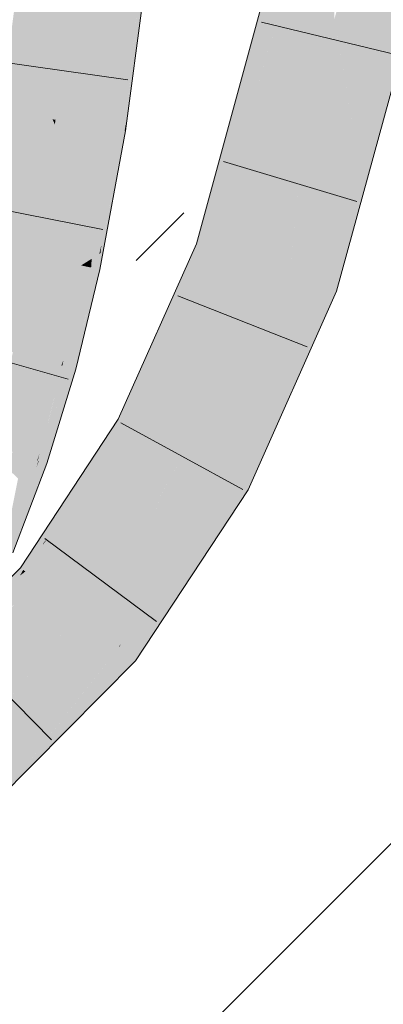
# Model space of a CAD drawing. Extents: x -620 to 3480, y 62 to 1102.
# Tile 210 of 256: x 246.641 to 247.256, y 771.112 to 772.775. Entities that reach past the tile are written whole.
import ezdxf
from ezdxf.lldxf.tags import DXFTag

# ---------------------------------------------------------------- set-up
doc = ezdxf.new("R2010")
doc.units = 0
doc.layers.get('0').update_dxf_attribs({"lineweight": 13})
for name, color, linetype, lineweight, true_color in [('E_Detail_Wandschraffur', 7, 'Continuous', 5, 0xc0c0c0), ('E_Leerrohr 25-A06G9STU8I', 7, 'Continuous', 9, 0xff8000), ('E_Leerrohr 25-Shading', 7, 'Continuous', 9, 0xff8000)]:
    doc.layers.add(name, color=color, linetype=linetype, lineweight=lineweight, true_color=true_color)
tags = doc.linetypes.add('fein_strichliert', pattern=[4, 1, -2, 1]).pattern_tags.tags
tags[8:9] = [DXFTag(74, 4), DXFTag(75, 0), DXFTag(340, '0'), DXFTag(46, 0.0), DXFTag(50, 0.0), DXFTag(44, 0.0), DXFTag(45, 0.0)]
tags[6:7] = [DXFTag(74, 4), DXFTag(75, 0), DXFTag(340, '0'), DXFTag(46, 0.0), DXFTag(50, 0.0), DXFTag(44, 0.0), DXFTag(45, 0.0)]
tags[4:5] = [DXFTag(74, 4), DXFTag(75, 0), DXFTag(340, '0'), DXFTag(46, 0.0), DXFTag(50, 0.0), DXFTag(44, 0.0), DXFTag(45, 0.0)]

# ---------------------------------------------------------------- blocks, each defined once
blk = doc.blocks.new('Shading-A06G9SG58I', base_point=(245.9355, 771.2183))
at = {"layer": 'E_Leerrohr 25-Shading', "color": 43, "true_color": 0xd7ab7f}
for points in [[(247.1219, 772.9233), (247.086, 772.9305), (247.0056, 772.5864), (246.9922, 772.5875)], [(247.0056, 772.5864), (247.0197, 772.5853), (247.1219, 772.9233)], [(247.1219, 772.9233), (247.0765, 772.7731), (247.0742, 772.7487)], [(247.2453, 772.567), (247.3311, 772.8812), (247.2082, 772.57), (247.2952, 772.8884)], [(246.8272, 772.8361), (246.8165, 772.8373), (246.8023, 772.5898), (246.7842, 772.5927)], [(246.8415, 772.8346), (246.8272, 772.8361), (246.8171, 772.5875), (246.8023, 772.5898)], [(246.8439, 772.8343), (246.8415, 772.8346), (246.8188, 772.5872), (246.8171, 772.5875)], [(246.8439, 772.8343), (246.8188, 772.5872), (246.8209, 772.601)], [(246.8196, 772.5871), (246.8204, 772.587), (246.8439, 772.8343), (246.8529, 772.8333)], [(247.0765, 772.7731), (247.0197, 772.5853), (247.0742, 772.7487), (247.0293, 772.5845)], [(246.771, 772.376), (246.7842, 772.5927), (246.7631, 772.371), (246.774, 772.5317)], [(246.7842, 772.5927), (246.771, 772.376), (246.7795, 772.4335)], [(246.7746, 772.5406), (246.774, 772.5317), (246.7842, 772.5927)], [(246.7795, 772.4335), (246.7781, 772.3884), (246.8023, 772.5898), (246.7796, 772.3952)], [(246.8023, 772.5898), (246.7842, 772.5927), (246.7795, 772.4335)], [(246.8023, 772.5898), (246.7796, 772.3952), (246.8124, 772.5547), (246.7911, 772.4473)], [(246.8023, 772.5898), (246.8124, 772.5547), (246.8171, 772.5875)], [(246.8124, 772.5549), (246.8054, 772.5061), (246.8196, 772.5871), (246.8166, 772.5666)], [(246.8171, 772.5875), (246.8124, 772.5549), (246.8188, 772.5872)], [(246.8124, 772.5549), (246.8196, 772.5871), (246.8188, 772.5872)], [(246.8166, 772.5666), (246.8204, 772.587), (246.8196, 772.5871)], [(246.8188, 772.5872), (246.8196, 772.5871), (246.8209, 772.601)], [(246.9922, 772.5875), (246.9796, 772.5414), (247.0056, 772.5864), (246.9898, 772.5406)], [(247.0293, 772.5845), (247.0293, 772.5845), (246.9898, 772.5406), (247.0056, 772.5864)], [(247.0293, 772.5845), (246.9898, 772.5406), (247.0131, 772.5387)], [(247.0061, 772.5189), (247.0167, 772.5385), (247.0293, 772.5845)], [(247.1957, 772.524), (247.2327, 772.521), (247.2082, 772.57), (247.2453, 772.567)], [(246.8054, 772.5061), (246.8124, 772.5547), (246.7771, 772.353), (246.7779, 772.3802)], [(246.7608, 772.466), (246.7451, 772.3597), (246.7746, 772.5406), (246.7669, 772.4893)], [(246.7746, 772.5406), (246.7669, 772.4893), (246.774, 772.5317)], [(246.9796, 772.5414), (246.9399, 772.3961), (246.9898, 772.5406)], [(246.9898, 772.5406), (246.9399, 772.3961), (247.0131, 772.5387), (247.0061, 772.5189)], [(246.9637, 772.3881), (247.0167, 772.5385), (246.9604, 772.3892), (247.0061, 772.5189)], [(246.9746, 772.3845), (247.0167, 772.5385), (246.9637, 772.3881)], [(246.774, 772.5317), (246.7669, 772.4893), (246.7631, 772.371), (246.7476, 772.3613)], [(247.1768, 772.3164), (247.2327, 772.521), (247.1421, 772.3281), (247.1957, 772.524)], [(247.0061, 772.5189), (246.9399, 772.3961), (246.9604, 772.3892)], [(246.7669, 772.4893), (246.7451, 772.3597), (246.7476, 772.3613)], [(246.7608, 772.466), (246.7412, 772.3605), (246.7451, 772.3597)], [(246.7796, 772.3952), (246.7779, 772.3802), (246.7911, 772.4473)], [(246.7795, 772.4335), (246.771, 772.376), (246.7781, 772.3884), (246.776, 772.3792)], [(246.776, 772.3792), (246.7779, 772.3802), (246.7781, 772.3884)], [(246.7781, 772.3884), (246.7779, 772.3802), (246.7796, 772.3952)], [(246.8374, 772.1669), (246.9637, 772.3881), (246.852, 772.1995), (246.9604, 772.3892)], [(246.8374, 772.1669), (246.8391, 772.1052), (246.9637, 772.3881), (246.9746, 772.3845)], [(246.9067, 772.2952), (246.9604, 772.3892), (246.8956, 772.2971), (246.9399, 772.3961)], [(246.7473, 772.3593), (246.7621, 772.3562), (246.7476, 772.3613), (246.7631, 772.371)], [(246.7621, 772.3562), (246.768, 772.3549), (246.7631, 772.371), (246.771, 772.376)], [(246.768, 772.3549), (246.7706, 772.3544), (246.771, 772.376), (246.776, 772.3792)], [(246.7706, 772.3544), (246.7727, 772.3539), (246.776, 772.3792), (246.7779, 772.3802)], [(246.7771, 772.353), (246.7779, 772.3802), (246.7727, 772.3539)], [(246.9746, 772.3845), (246.9079, 772.2471), (246.9746, 772.3845), (246.9328, 772.2909)], [(246.7412, 772.3605), (246.7007, 772.1942), (246.7451, 772.3597), (246.7119, 772.191)], [(246.7119, 772.191), (246.7154, 772.1999), (246.7451, 772.3597), (246.7473, 772.3593)], [(246.7473, 772.3593), (246.7154, 772.1999), (246.7574, 772.3064), (246.7566, 772.3028)], [(246.731, 772.1859), (246.736, 772.1844), (246.7727, 772.3539), (246.7771, 772.353)], [(246.7476, 772.3613), (246.7451, 772.3597), (246.7473, 772.3593)], [(246.7473, 772.3593), (246.7574, 772.3064), (246.7621, 772.3562)], [(246.7496, 772.261), (246.7727, 772.3539), (246.7609, 772.3189), (246.7706, 772.3544)], [(246.7609, 772.3187), (246.768, 772.3549), (246.7566, 772.3028)], [(246.7574, 772.3064), (246.768, 772.3549), (246.7621, 772.3562)], [(246.7706, 772.3544), (246.768, 772.3549), (246.7609, 772.3189)], [(247.1768, 772.3164), (247.1421, 772.3281), (247.0465, 772.0239), (247.0676, 772.1533)], [(247.0676, 772.1533), (247.1421, 772.3281), (247.0696, 772.1655)], [(246.7496, 772.261), (246.7609, 772.3187), (246.731, 772.1859), (246.7566, 772.3028)], [(246.7252, 772.1874), (246.7566, 772.3028), (246.7135, 772.1906), (246.7154, 772.1999)], [(246.731, 772.1859), (246.7566, 772.3028), (246.7252, 772.1874)], [(246.9079, 772.2471), (246.8391, 772.1052), (246.9328, 772.2909), (246.8398, 772.0827)], [(246.852, 772.1995), (246.9067, 772.2952), (246.8956, 772.2971)], [(246.7119, 772.191), (246.7007, 772.1942), (246.671, 772.0306), (246.6527, 772.0369)], [(246.7119, 772.191), (246.671, 772.0306), (246.6746, 772.0408)], [(246.731, 772.1859), (246.7252, 772.1874), (246.6831, 772.0266), (246.6739, 772.0297)], [(246.7142, 772.1536), (246.7252, 772.1874), (246.6792, 772.0539), (246.7135, 772.1906)], [(246.7061, 772.1612), (246.7135, 772.1906), (246.7083, 772.1766), (246.7119, 772.191)], [(246.7154, 772.1999), (246.7119, 772.191), (246.7135, 772.1906)], [(246.6745, 772.0407), (246.6791, 772.0538), (246.7083, 772.1766), (246.7061, 772.1612)], [(246.6831, 772.0266), (246.6873, 772.0251), (246.731, 772.1859), (246.736, 772.1844)], [(246.6731, 772.0299), (246.6739, 772.0297), (246.6792, 772.0539), (246.7142, 772.1536)], [(246.8076, 772.1002), (246.8306, 772.0876), (246.8374, 772.1669), (246.8391, 772.1052)], [(247.0676, 772.1533), (247.0525, 772.1179), (247.0465, 772.0239), (247.0316, 771.9905)], [(247.0696, 772.1655), (247.0521, 772.1169), (247.0696, 772.1655), (247.0676, 772.1533)], [(247.055, 772.1326), (247.0521, 772.1169), (247.0696, 772.1655)], [(247.055, 772.1326), (246.9951, 771.9982), (247.0046, 771.993)], [(247.0046, 771.993), (247.007, 771.9918), (247.055, 772.1326), (247.0521, 772.1169)], [(246.8306, 772.0876), (246.8398, 772.0827), (246.8391, 772.1052)], [(247.007, 771.9918), (247.0272, 771.9808), (247.0521, 772.1169)], [(247.0525, 772.1179), (247.0521, 772.1169), (247.0316, 771.9905), (247.0272, 771.9808)], [(246.8076, 772.1002), (246.6998, 771.9361), (246.6885, 771.8987), (246.6818, 771.8914)], [(246.8076, 772.1002), (246.6885, 771.8987), (246.8306, 772.0876)], [(246.8306, 772.0876), (246.6885, 771.8987), (246.8397, 772.0827), (246.7775, 771.9945)], [(246.8397, 772.0827), (246.7806, 771.999), (246.8398, 772.0827), (246.7996, 772.0216)], [(246.6731, 772.0299), (246.6791, 772.0538), (246.672, 772.0303), (246.6745, 772.0407)], [(246.621, 771.9109), (246.671, 772.0306), (246.6387, 772.0002), (246.6527, 772.0369)], [(246.671, 772.0306), (246.672, 772.0303), (246.6746, 772.0408)], [(246.672, 772.0303), (246.671, 772.0306), (246.6243, 771.8772), (246.6095, 771.8835)], [(246.6831, 772.0266), (246.6739, 772.0297), (246.6243, 771.8772), (246.6633, 772.0027)], [(246.6831, 772.0266), (246.6243, 771.8772), (246.628, 771.8756)], [(246.628, 771.8756), (246.6301, 771.8748), (246.6831, 772.0266), (246.6873, 772.0251)], [(246.6633, 772.0027), (246.6696, 772.0187), (246.672, 772.0303), (246.6731, 772.0299)], [(246.6696, 772.0187), (246.6739, 772.0297), (246.6731, 772.0299)], [(246.7806, 771.999), (246.7775, 771.9945), (246.7996, 772.0216), (246.7923, 772.0104)], [(246.6713, 771.8265), (246.7923, 772.0104), (246.651, 771.843)], [(246.7706, 771.9847), (246.7923, 772.0104), (246.7775, 771.9945)], [(246.6483, 771.8452), (246.651, 771.843), (246.7775, 771.9945), (246.7706, 771.9847)], [(246.6483, 771.8452), (246.7775, 771.9945), (246.6885, 771.8987)], [(246.8123, 771.7207), (247.0046, 771.993), (246.9951, 771.9982)], [(246.8123, 771.7207), (246.8373, 771.6924), (247.0046, 771.993), (246.8765, 771.7519)], [(247.0046, 771.993), (246.8765, 771.7519), (247.007, 771.9918), (246.8927, 771.7764)], [(246.8927, 771.7764), (247.0272, 771.9808), (247.007, 771.9918)], [(246.6998, 771.9361), (246.6429, 771.8495), (246.6818, 771.8914)], [(246.6483, 771.8452), (246.6803, 771.8878), (246.6429, 771.8495), (246.6818, 771.8914)], [(246.6803, 771.8878), (246.6885, 771.8987), (246.6818, 771.8914)], [(246.5943, 771.8007), (246.593, 771.7994), (246.646, 771.8433), (246.6421, 771.8362)], [(246.5943, 771.8007), (246.646, 771.8433), (246.6429, 771.8495), (246.6474, 771.8458)], [(246.651, 771.843), (246.6195, 771.8193), (246.6713, 771.8265), (246.6114, 771.8057)], [(246.6421, 771.8362), (246.651, 771.843), (246.646, 771.8433), (246.6483, 771.8452)], [(246.646, 771.8433), (246.6483, 771.8452), (246.6474, 771.8458)], [(246.6713, 771.8265), (246.6114, 771.8057), (246.6709, 771.826), (246.5645, 771.7275)], [(246.6709, 771.826), (246.6134, 771.7728), (246.6327, 771.7876)], [(246.604, 771.4573), (246.8088, 771.7154), (246.5803, 771.4852)], [(246.604, 771.4573), (246.6159, 771.4692), (246.8088, 771.7154), (246.8093, 771.715)], [(246.8093, 771.715), (246.7693, 771.6641), (246.8373, 771.6924), (246.7132, 771.5673)], [(246.8123, 771.7207), (246.8088, 771.7154), (246.8093, 771.715)], [(246.8373, 771.6924), (246.8123, 771.7207), (246.8093, 771.715)], [(246.7693, 771.6641), (246.6159, 771.4692), (246.7132, 771.5673)]]:
    blk.add_solid(points, dxfattribs=at)
at = {"layer": 'E_Leerrohr 25-Shading', "color": 31, "true_color": 0xfabd7f}
for points in [[(247.1219, 772.9233), (247.0742, 772.7487), (247.1531, 772.9171), (247.0753, 772.7081)], [(247.1531, 772.9171), (247.0753, 772.7081), (247.1188, 772.5773), (247.0789, 772.5804)], [(247.1531, 772.9171), (247.1188, 772.5773), (247.1609, 772.7314)], [(247.1531, 772.9171), (247.1609, 772.7314), (247.1671, 772.9142), (247.1731, 772.7762)], [(247.1751, 772.7646), (247.2086, 772.9059), (247.1731, 772.7762)], [(247.2952, 772.8884), (247.2086, 772.9059), (247.2082, 772.57), (247.1751, 772.7646)], [(246.6096, 772.6203), (246.6969, 772.6065), (246.6408, 772.8567), (246.7287, 772.847)], [(246.7287, 772.847), (246.6969, 772.6065), (246.702, 772.6057)], [(246.7103, 772.6044), (246.7329, 772.8466), (246.702, 772.6057), (246.7287, 772.847)], [(246.7204, 772.6028), (246.7398, 772.8458), (246.7103, 772.6044), (246.7329, 772.8466)], [(246.7758, 772.8418), (246.7398, 772.8458), (246.7681, 772.5952), (246.7204, 772.6028)], [(246.7758, 772.8418), (246.7681, 772.5952), (246.7884, 772.8405), (246.7782, 772.5936)], [(246.7782, 772.5936), (246.7842, 772.5927), (246.7884, 772.8405), (246.8165, 772.8373)], [(247.1609, 772.7314), (247.1635, 772.7157), (247.1731, 772.7762), (247.1751, 772.7646)], [(247.1771, 772.7527), (247.1751, 772.7646), (247.1662, 772.6995), (247.1635, 772.7157)], [(247.2082, 772.57), (247.1771, 772.7527), (247.1957, 772.524), (247.1662, 772.6995)], [(247.0742, 772.7487), (247.0293, 772.5845), (247.0753, 772.7081)], [(247.1188, 772.5773), (247.112, 772.4983), (247.1609, 772.7314), (247.1635, 772.7157)], [(247.0753, 772.7081), (247.0293, 772.5845), (247.0789, 772.5804)], [(247.1662, 772.6995), (247.1635, 772.7157), (247.118, 772.4642), (247.112, 772.4983)], [(247.1957, 772.524), (247.1662, 772.6995), (247.1421, 772.3281), (247.118, 772.4642)], [(246.5682, 772.3968), (246.6547, 772.3787), (246.6096, 772.6203), (246.6969, 772.6065)], [(246.6969, 772.6065), (246.6547, 772.3787), (246.6606, 772.3774)], [(246.6704, 772.3754), (246.7009, 772.5978), (246.6606, 772.3774), (246.6969, 772.6065)], [(246.702, 772.6057), (246.6969, 772.6065), (246.7009, 772.5978)], [(246.7077, 772.5828), (246.7103, 772.6044), (246.7009, 772.5978), (246.702, 772.6057)], [(246.7163, 772.5639), (246.7204, 772.6028), (246.7077, 772.5828), (246.7103, 772.6044)], [(246.7681, 772.5952), (246.7204, 772.6028), (246.7608, 772.466), (246.7163, 772.5639)], [(246.6825, 772.3729), (246.7077, 772.5828), (246.6704, 772.3754), (246.7009, 772.5978)], [(246.7681, 772.5952), (246.7608, 772.466), (246.7782, 772.5936), (246.7746, 772.5406)], [(246.7746, 772.5406), (246.7842, 772.5927), (246.7782, 772.5936)], [(246.6957, 772.3701), (246.7163, 772.5639), (246.6825, 772.3729), (246.7077, 772.5828)], [(247.0167, 772.5385), (247.1062, 772.5312), (247.0293, 772.5845), (247.1188, 772.5773)], [(247.1062, 772.5312), (247.112, 772.4983), (247.1188, 772.5773)], [(246.7608, 772.466), (246.7163, 772.5639), (246.7412, 772.3605), (246.6957, 772.3701)], [(247.0583, 772.3563), (247.1062, 772.5312), (246.9746, 772.3845), (247.0167, 772.5385)], [(247.1062, 772.5312), (247.0583, 772.3563), (247.0901, 772.3456)], [(247.0901, 772.3456), (247.0986, 772.3427), (247.1062, 772.5312), (247.112, 772.4983)], [(247.112, 772.4983), (247.1026, 772.389), (247.118, 772.4642)], [(247.1026, 772.389), (247.0986, 772.3427), (247.118, 772.4642), (247.1421, 772.3281)], [(246.5302, 772.2408), (246.6154, 772.2175), (246.5682, 772.3968), (246.6547, 772.3787)], [(246.6547, 772.3787), (246.6154, 772.2175), (246.6199, 772.2162)], [(246.6299, 772.2135), (246.6606, 772.3774), (246.6199, 772.2162), (246.6547, 772.3787)], [(246.643, 772.2099), (246.6704, 772.3754), (246.6299, 772.2135), (246.6606, 772.3774)], [(246.6577, 772.2059), (246.6825, 772.3729), (246.643, 772.2099), (246.6704, 772.3754)], [(246.6957, 772.3701), (246.6825, 772.3729), (246.673, 772.2017), (246.6577, 772.2059)], [(246.673, 772.2017), (246.7007, 772.1942), (246.6957, 772.3701), (246.7412, 772.3605)], [(247.0226, 772.2761), (247.0583, 772.3563), (246.9328, 772.2909), (246.9746, 772.3845)], [(246.9409, 772.0277), (246.9951, 771.9982), (247.0583, 772.3563)], [(246.9951, 771.9982), (247.055, 772.1326), (247.0583, 772.3563), (247.0901, 772.3456)], [(247.0583, 772.3563), (247.0226, 772.2761), (247.0159, 772.2375)], [(247.0901, 772.3456), (247.055, 772.1326), (247.0986, 772.3427), (247.0696, 772.1655)], [(247.0696, 772.1655), (247.1421, 772.3281), (247.0986, 772.3427)], [(246.9174, 772.0405), (247.0226, 772.2761), (246.8398, 772.0827), (246.9328, 772.2909)], [(247.0226, 772.2761), (246.9174, 772.0405), (247.0159, 772.2375), (246.9409, 772.0277)], [(246.612, 772.0508), (246.643, 772.2099), (246.5958, 772.0563), (246.6299, 772.2135)], [(246.6292, 772.045), (246.6577, 772.2059), (246.612, 772.0508), (246.643, 772.2099)], [(246.673, 772.2017), (246.6577, 772.2059), (246.6464, 772.0391), (246.6292, 772.045)], [(246.6464, 772.0391), (246.6527, 772.0369), (246.673, 772.2017), (246.7007, 772.1942)], [(246.8893, 771.9977), (246.9174, 772.0405), (246.7996, 772.0216), (246.8398, 772.0827)], [(246.6464, 772.0391), (246.6292, 772.045), (246.6387, 772.0002), (246.6228, 772.0151)], [(246.6387, 772.0002), (246.6527, 772.0369), (246.6464, 772.0391)], [(246.9174, 772.0405), (246.8771, 771.9668), (246.9409, 772.0277), (246.8266, 771.775)], [(246.8845, 771.9804), (246.9174, 772.0405), (246.8893, 771.9977)], [(246.7923, 772.0104), (246.8825, 771.9874), (246.7996, 772.0216), (246.8893, 771.9977)], [(246.8266, 771.775), (246.8123, 771.7207), (246.9409, 772.0277), (246.9951, 771.9982)], [(246.7401, 771.7709), (246.8825, 771.9874), (246.6713, 771.8265), (246.7923, 772.0104)], [(246.8088, 771.7154), (246.8123, 771.7207), (246.7401, 771.7709), (246.8825, 771.9874)], [(246.8771, 771.9668), (246.8845, 771.9804), (246.8825, 771.9874), (246.8893, 771.9977)], [(246.72, 771.7507), (246.7401, 771.7709), (246.6327, 771.7876), (246.6713, 771.8265)], [(246.5232, 771.5526), (246.72, 771.7507), (246.466, 771.6201), (246.6327, 771.7876)], [(246.5803, 771.4852), (246.8088, 771.7154), (246.5435, 771.5287), (246.7401, 771.7709)], [(246.7159, 771.7411), (246.7401, 771.7709), (246.72, 771.7507)], [(246.5435, 771.5287), (246.7159, 771.7411), (246.5232, 771.5526), (246.72, 771.7507)]]:
    blk.add_solid(points, dxfattribs=at)
blk = doc.blocks.new('Referenz-A06G9STY8I')
at = {"layer": 'E_Detail_Wandschraffur', "linetype": 'fein_strichliert', "ltscale": 0.13}
blk.add_line((246.8382, 772.3679), (246.9186, 772.4483), dxfattribs=at)
at = {"layer": 'E_Detail_Wandschraffur', "linetype": 'ByBlock', "ltscale": 0.13}
blk.add_line((246.8592, 770.9747), (248.1028, 772.2183), dxfattribs=at)
at = {"layer": 'E_Leerrohr 25-A06G9STU8I', "linetype": 'Continuous', "ltscale": 0.13}
for p, q in [((247.086, 772.9306), (246.9399, 772.3961)), ((247.3311, 772.8812), (247.1768, 772.3164)), ((246.8204, 772.587), (246.8529, 772.8333)), ((247.0497, 772.7702), (247.2782, 772.7153)), ((246.8243, 772.6733), (246.5916, 772.7062)), ((246.777, 772.353), (246.8204, 772.587)), ((246.9855, 772.5353), (247.2106, 772.4678)), ((246.782, 772.4207), (246.5513, 772.4657)), ((246.9399, 772.3961), (246.8076, 772.1002)), ((246.736, 772.1845), (246.777, 772.353)), ((246.9085, 772.3085), (247.1272, 772.2226)), ((247.1768, 772.3164), (247.0272, 771.9808)), ((246.7231, 772.168), (246.4969, 772.2317)), ((246.6873, 772.0251), (246.736, 772.1845)), ((246.8076, 772.1002), (246.6429, 771.8495)), ((246.8124, 772.0939), (247.0186, 771.9812)), ((246.63, 771.8747), (246.6873, 772.0251)), ((247.0272, 771.9808), (246.8373, 771.6924)), ((246.6839, 771.8989), (246.8723, 771.7584)), ((246.6429, 771.8495), (246.4424, 771.648)), ((246.5299, 771.7261), (246.6953, 771.5591)), ((246.8373, 771.6924), (246.604, 771.4573))]:
    blk.add_line(p, q, dxfattribs=at)

msp = doc.modelspace()

# ---------------------------------------------------------------- block references
at = {"color": 8, "lineweight": 25, "ltscale": 0.25, "true_color": 0x808080}
msp.add_blockref('Referenz-A06G9STY8I', (0, 0), dxfattribs=at)
msp.add_blockref('Shading-A06G9SG58I', (245.9355, 771.2183))

doc.saveas('drawing.dxf')
